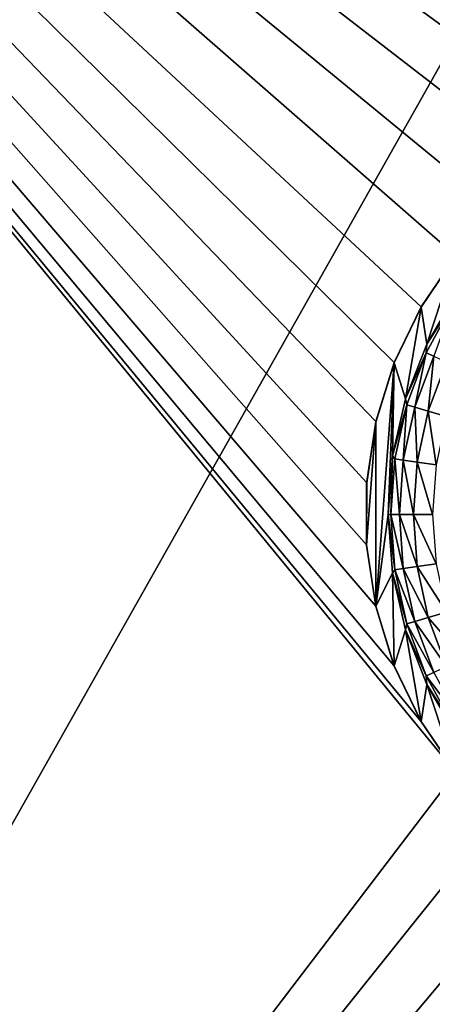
# Model space of a CAD drawing. Header units: millimetres. Extents: x -30 to 76, y -3 to 301.
# Tile 29 of 256: x -5.04 to -2.31, y 98.3 to 104.83. Entities that reach past the tile are written whole.
import ezdxf

# ---------------------------------------------------------------- set-up
doc = ezdxf.new("R2010")
doc.units = ezdxf.units.MM
doc.header["$LTSCALE"] = 81.481481
for name, color, linetype in [('127', 7, 'CONTINUOUS'), ('129', 7, 'CONTINUOUS'), ('2', 7, 'CONTINUOUS'), ('20', 7, 'CONTINUOUS'), ('21', 7, 'CONTINUOUS'), ('4', 7, 'CONTINUOUS')]:
    doc.layers.add(name, color=color, linetype=linetype)

msp = doc.modelspace()

# ---------------------------------------------------------------- linework, layer by layer
at = {"layer": '127', "color": 7, "linetype": 'CONTINUOUS', "true_color": 0xaaaaaa}
for points in [[(-2.3425, 102.6781, -20.5), (-2.1482, 103.0146, -20.5), (-2.1715, 102.9455, -20.7554), (-2.3425, 102.6781, -20.5)], [(-2.348, 102.6223, -20.7554), (-2.3425, 102.6781, -20.5), (-2.1715, 102.9455, -20.7554), (-2.348, 102.6223, -20.7554)], [(-2.348, 102.6223, -20.7554), (-2.1715, 102.9455, -20.7554), (-2.2968, 102.5989, -21.0067), (-2.348, 102.6223, -20.7554)], [(-2.4845, 102.3164, -20.5), (-2.3425, 102.6781, -20.5), (-2.348, 102.6223, -20.7554), (-2.4845, 102.3164, -20.5)], [(-2.4767, 102.2772, -20.7554), (-2.4845, 102.3164, -20.5), (-2.348, 102.6223, -20.7554), (-2.4767, 102.2772, -20.7554)], [(-2.4767, 102.2772, -20.7554), (-2.348, 102.6223, -20.7554), (-2.4227, 102.2614, -21.0067), (-2.4767, 102.2772, -20.7554)], [(-2.4227, 102.2614, -21.0067), (-2.348, 102.6223, -20.7554), (-2.2968, 102.5989, -21.0067), (-2.4227, 102.2614, -21.0067)], [(-2.4227, 102.2614, -21.0067), (-2.2968, 102.5989, -21.0067), (-2.3338, 102.2353, -21.2471), (-2.4227, 102.2614, -21.0067)], [(-2.3338, 102.2353, -21.2471), (-2.2968, 102.5989, -21.0067), (-2.2126, 102.5604, -21.2471), (-2.3338, 102.2353, -21.2471)], [(-2.3338, 102.2353, -21.2471), (-2.2126, 102.5604, -21.2471), (-2.2121, 102.1995, -21.4712), (-2.3338, 102.2353, -21.2471)], [(-2.571, 101.9375, -20.5), (-2.4845, 102.3164, -20.5), (-2.4767, 102.2772, -20.7554), (-2.571, 101.9375, -20.5)], [(-2.555, 101.9174, -20.7554), (-2.571, 101.9375, -20.5), (-2.4767, 102.2772, -20.7554), (-2.555, 101.9174, -20.7554)], [(-2.555, 101.9174, -20.7554), (-2.4767, 102.2772, -20.7554), (-2.4993, 101.9093, -21.0067), (-2.555, 101.9174, -20.7554)], [(-2.4993, 101.9093, -21.0067), (-2.4767, 102.2772, -20.7554), (-2.4227, 102.2614, -21.0067), (-2.4993, 101.9093, -21.0067)], [(-2.4993, 101.9093, -21.0067), (-2.4227, 102.2614, -21.0067), (-2.4076, 101.8962, -21.2471), (-2.4993, 101.9093, -21.0067)], [(-2.4076, 101.8962, -21.2471), (-2.4227, 102.2614, -21.0067), (-2.3338, 102.2353, -21.2471), (-2.4076, 101.8962, -21.2471)], [(-2.4076, 101.8962, -21.2471), (-2.3338, 102.2353, -21.2471), (-2.282, 101.8781, -21.4712), (-2.4076, 101.8962, -21.2471)], [(-2.282, 101.8781, -21.4712), (-2.3338, 102.2353, -21.2471), (-2.2121, 102.1995, -21.4712), (-2.282, 101.8781, -21.4712)], [(-2.6, 101.55, -20.5), (-2.571, 101.9375, -20.5), (-2.5813, 101.55, -20.7554), (-2.6, 101.55, -20.5)], [(-2.5813, 101.55, -20.7554), (-2.571, 101.9375, -20.5), (-2.555, 101.9174, -20.7554), (-2.5813, 101.55, -20.7554)], [(-2.5813, 101.55, -20.7554), (-2.555, 101.9174, -20.7554), (-2.525, 101.55, -21.0067), (-2.5813, 101.55, -20.7554)], [(-2.525, 101.55, -21.0067), (-2.555, 101.9174, -20.7554), (-2.4993, 101.9093, -21.0067), (-2.525, 101.55, -21.0067)], [(-2.525, 101.55, -21.0067), (-2.4993, 101.9093, -21.0067), (-2.4324, 101.55, -21.2471), (-2.525, 101.55, -21.0067)], [(-2.4324, 101.55, -21.2471), (-2.4993, 101.9093, -21.0067), (-2.4076, 101.8962, -21.2471), (-2.4324, 101.55, -21.2471)], [(-2.4324, 101.55, -21.2471), (-2.4076, 101.8962, -21.2471), (-2.3055, 101.55, -21.4712), (-2.4324, 101.55, -21.2471)], [(-2.3055, 101.55, -21.4712), (-2.4076, 101.8962, -21.2471), (-2.282, 101.8781, -21.4712), (-2.3055, 101.55, -21.4712)]]:
    msp.add_3dface(points, dxfattribs=at)
at = {"layer": '129', "color": 7, "linetype": 'CONTINUOUS', "true_color": 0xaaaaaa}
for points in [[(-2.571, 101.1625, -20.5), (-2.6, 101.55, -20.5), (-2.555, 101.1826, -20.7554), (-2.571, 101.1625, -20.5)], [(-2.6, 101.55, -20.5), (-2.5813, 101.55, -20.7554), (-2.555, 101.1826, -20.7554), (-2.6, 101.55, -20.5)], [(-2.5813, 101.55, -20.7554), (-2.525, 101.55, -21.0067), (-2.4993, 101.1907, -21.0067), (-2.5813, 101.55, -20.7554)], [(-2.555, 101.1826, -20.7554), (-2.5813, 101.55, -20.7554), (-2.4993, 101.1907, -21.0067), (-2.555, 101.1826, -20.7554)], [(-2.525, 101.55, -21.0067), (-2.4324, 101.55, -21.2471), (-2.4076, 101.2038, -21.2471), (-2.525, 101.55, -21.0067)], [(-2.4993, 101.1907, -21.0067), (-2.525, 101.55, -21.0067), (-2.4076, 101.2038, -21.2471), (-2.4993, 101.1907, -21.0067)], [(-2.4324, 101.55, -21.2471), (-2.3055, 101.55, -21.4712), (-2.282, 101.2219, -21.4712), (-2.4324, 101.55, -21.2471)], [(-2.4076, 101.2038, -21.2471), (-2.4324, 101.55, -21.2471), (-2.282, 101.2219, -21.4712), (-2.4076, 101.2038, -21.2471)], [(-2.4767, 100.8228, -20.7554), (-2.571, 101.1625, -20.5), (-2.555, 101.1826, -20.7554), (-2.4767, 100.8228, -20.7554)], [(-2.4227, 100.8386, -21.0067), (-2.555, 101.1826, -20.7554), (-2.4993, 101.1907, -21.0067), (-2.4227, 100.8386, -21.0067)], [(-2.4767, 100.8228, -20.7554), (-2.555, 101.1826, -20.7554), (-2.4227, 100.8386, -21.0067), (-2.4767, 100.8228, -20.7554)], [(-2.3338, 100.8647, -21.2471), (-2.4993, 101.1907, -21.0067), (-2.4076, 101.2038, -21.2471), (-2.3338, 100.8647, -21.2471)], [(-2.4227, 100.8386, -21.0067), (-2.4993, 101.1907, -21.0067), (-2.3338, 100.8647, -21.2471), (-2.4227, 100.8386, -21.0067)], [(-2.2121, 100.9005, -21.4712), (-2.4076, 101.2038, -21.2471), (-2.282, 101.2219, -21.4712), (-2.2121, 100.9005, -21.4712)], [(-2.3338, 100.8647, -21.2471), (-2.4076, 101.2038, -21.2471), (-2.2121, 100.9005, -21.4712), (-2.3338, 100.8647, -21.2471)], [(-2.4845, 100.7836, -20.5), (-2.571, 101.1625, -20.5), (-2.4767, 100.8228, -20.7554), (-2.4845, 100.7836, -20.5)], [(-2.2126, 100.5396, -21.2471), (-2.4227, 100.8386, -21.0067), (-2.3338, 100.8647, -21.2471), (-2.2126, 100.5396, -21.2471)], [(-2.0971, 100.5923, -21.4712), (-2.3338, 100.8647, -21.2471), (-2.2121, 100.9005, -21.4712), (-2.0971, 100.5923, -21.4712)], [(-2.2126, 100.5396, -21.2471), (-2.3338, 100.8647, -21.2471), (-2.0971, 100.5923, -21.4712), (-2.2126, 100.5396, -21.2471)], [(-2.348, 100.4777, -20.7554), (-2.4845, 100.7836, -20.5), (-2.4767, 100.8228, -20.7554), (-2.348, 100.4777, -20.7554)], [(-2.2968, 100.5011, -21.0067), (-2.4767, 100.8228, -20.7554), (-2.4227, 100.8386, -21.0067), (-2.2968, 100.5011, -21.0067)], [(-2.348, 100.4777, -20.7554), (-2.4767, 100.8228, -20.7554), (-2.2968, 100.5011, -21.0067), (-2.348, 100.4777, -20.7554)], [(-2.2968, 100.5011, -21.0067), (-2.4227, 100.8386, -21.0067), (-2.2126, 100.5396, -21.2471), (-2.2968, 100.5011, -21.0067)], [(-2.3425, 100.4219, -20.5), (-2.4845, 100.7836, -20.5), (-2.348, 100.4777, -20.7554), (-2.3425, 100.4219, -20.5)], [(-2.1241, 100.1849, -21.0067), (-2.348, 100.4777, -20.7554), (-2.2968, 100.5011, -21.0067), (-2.1241, 100.1849, -21.0067)], [(-2.1715, 100.1545, -20.7554), (-2.3425, 100.4219, -20.5), (-2.348, 100.4777, -20.7554), (-2.1715, 100.1545, -20.7554)], [(-2.1715, 100.1545, -20.7554), (-2.348, 100.4777, -20.7554), (-2.1241, 100.1849, -21.0067), (-2.1715, 100.1545, -20.7554)], [(-2.1482, 100.0854, -20.5), (-2.3425, 100.4219, -20.5), (-2.1715, 100.1545, -20.7554), (-2.1482, 100.0854, -20.5)]]:
    msp.add_3dface(points, dxfattribs=at)
at = {"layer": '2', "color": 7, "linetype": 'CONTINUOUS', "true_color": 0xaaaaaa}
for points in [[(1.9569, 84.4698, 22.6273), (1.9561, 112, 22.0231), (-12.7033, 86.0023, 23.2146), (1.9569, 84.4698, 22.6273)], [(-12.7033, 86.0023, 23.2146), (1.9561, 112, 22.0231), (-4.8225, 112, 22.3174), (-12.7033, 86.0023, 23.2146)], [(-12.1393, 112, 22.635), (-12.7033, 86.0023, 23.2146), (-4.8225, 112, 22.3174), (-12.1393, 112, 22.635)]]:
    msp.add_3dface(points, dxfattribs=at)
at = {"layer": '20', "color": 7, "linetype": 'CONTINUOUS', "true_color": 0xaaaaaa}
for points in [[(-2.3816, 102.925, -20.5), (-2.3807, 102.9265, -22.4089), (-2.15, 103.2646, -20.5), (-2.3816, 102.925, -20.5)], [(-2.3807, 102.9265, -22.4089), (-2.1497, 103.2651, -22.3916), (-2.15, 103.2646, -20.5), (-2.3807, 102.9265, -22.4089)], [(-2.5599, 102.5547, -20.5), (-2.5588, 102.5574, -22.4246), (-2.3816, 102.925, -20.5), (-2.5599, 102.5547, -20.5)], [(-2.5588, 102.5574, -22.4246), (-2.3807, 102.9265, -22.4089), (-2.3816, 102.925, -20.5), (-2.5588, 102.5574, -22.4246)], [(-2.681, 102.1619, -20.5), (-2.6802, 102.1658, -22.4383), (-2.5599, 102.5547, -20.5), (-2.681, 102.1619, -20.5)], [(-2.6802, 102.1658, -22.4383), (-2.5588, 102.5574, -22.4246), (-2.5599, 102.5547, -20.5), (-2.6802, 102.1658, -22.4383)], [(-2.7423, 101.7555, -20.5), (-2.742, 101.7593, -22.4498), (-2.681, 102.1619, -20.5), (-2.7423, 101.7555, -20.5)], [(-2.742, 101.7593, -22.4498), (-2.6802, 102.1658, -22.4383), (-2.681, 102.1619, -20.5), (-2.742, 101.7593, -22.4498)], [(-2.7426, 101.3485, -22.4588), (-2.742, 101.7593, -22.4498), (-2.7423, 101.7555, -20.5), (-2.7426, 101.3485, -22.4588)], [(-2.7423, 101.3445, -20.5), (-2.7426, 101.3485, -22.4588), (-2.7423, 101.7555, -20.5), (-2.7423, 101.3445, -20.5)], [(-2.6818, 100.9413, -22.4651), (-2.7426, 101.3485, -22.4588), (-2.7423, 101.3445, -20.5), (-2.6818, 100.9413, -22.4651)], [(-2.681, 100.9381, -20.5), (-2.6818, 100.9413, -22.4651), (-2.7423, 101.3445, -20.5), (-2.681, 100.9381, -20.5)], [(-2.5611, 100.5483, -22.4684), (-2.6818, 100.9413, -22.4651), (-2.681, 100.9381, -20.5), (-2.5611, 100.5483, -22.4684)], [(-2.5599, 100.5453, -20.5), (-2.5611, 100.5483, -22.4684), (-2.681, 100.9381, -20.5), (-2.5599, 100.5453, -20.5)], [(-2.383, 100.1775, -22.4689), (-2.5611, 100.5483, -22.4684), (-2.5599, 100.5453, -20.5), (-2.383, 100.1775, -22.4689)], [(-2.3816, 100.175, -20.5), (-2.383, 100.1775, -22.4689), (-2.5599, 100.5453, -20.5), (-2.3816, 100.175, -20.5)], [(-2.1516, 99.8374, -22.4663), (-2.383, 100.1775, -22.4689), (-2.3816, 100.175, -20.5), (-2.1516, 99.8374, -22.4663)], [(-2.15, 99.8354, -20.5), (-2.1516, 99.8374, -22.4663), (-2.3816, 100.175, -20.5), (-2.15, 99.8354, -20.5)]]:
    msp.add_3dface(points, dxfattribs=at)
at = {"layer": '21', "color": 7, "linetype": 'CONTINUOUS', "true_color": 0xaaaaaa}
for points in [[(-2.3816, 102.925, -20.5), (-2.15, 103.2646, -20.5), (-2.3425, 102.6781, -20.5), (-2.3816, 102.925, -20.5)], [(-2.3425, 102.6781, -20.5), (-2.15, 103.2646, -20.5), (-2.1482, 103.0146, -20.5), (-2.3425, 102.6781, -20.5)], [(-2.5599, 102.5547, -20.5), (-2.3816, 102.925, -20.5), (-2.4845, 102.3164, -20.5), (-2.5599, 102.5547, -20.5)], [(-2.4845, 102.3164, -20.5), (-2.3816, 102.925, -20.5), (-2.3425, 102.6781, -20.5), (-2.4845, 102.3164, -20.5)], [(-2.681, 100.9381, -20.5), (-2.681, 102.1619, -20.5), (-2.5599, 102.5547, -20.5), (-2.681, 100.9381, -20.5)], [(-2.681, 100.9381, -20.5), (-2.5599, 102.5547, -20.5), (-2.6, 101.55, -20.5), (-2.681, 100.9381, -20.5)], [(-2.6, 101.55, -20.5), (-2.5599, 102.5547, -20.5), (-2.571, 101.9375, -20.5), (-2.6, 101.55, -20.5)], [(-2.571, 101.9375, -20.5), (-2.5599, 102.5547, -20.5), (-2.4845, 102.3164, -20.5), (-2.571, 101.9375, -20.5)], [(-2.681, 100.9381, -20.5), (-2.7423, 101.3445, -20.5), (-2.681, 102.1619, -20.5), (-2.681, 100.9381, -20.5)], [(-2.7423, 101.3445, -20.5), (-2.7423, 101.7555, -20.5), (-2.681, 102.1619, -20.5), (-2.7423, 101.3445, -20.5)], [(-2.571, 101.1625, -20.5), (-2.681, 100.9381, -20.5), (-2.6, 101.55, -20.5), (-2.571, 101.1625, -20.5)], [(-2.5599, 100.5453, -20.5), (-2.681, 100.9381, -20.5), (-2.571, 101.1625, -20.5), (-2.5599, 100.5453, -20.5)], [(-2.4845, 100.7836, -20.5), (-2.5599, 100.5453, -20.5), (-2.571, 101.1625, -20.5), (-2.4845, 100.7836, -20.5)], [(-2.3816, 100.175, -20.5), (-2.5599, 100.5453, -20.5), (-2.4845, 100.7836, -20.5), (-2.3816, 100.175, -20.5)], [(-2.3425, 100.4219, -20.5), (-2.3816, 100.175, -20.5), (-2.4845, 100.7836, -20.5), (-2.3425, 100.4219, -20.5)], [(-2.15, 99.8354, -20.5), (-2.3816, 100.175, -20.5), (-2.3425, 100.4219, -20.5), (-2.15, 99.8354, -20.5)], [(-2.1482, 100.0854, -20.5), (-2.15, 99.8354, -20.5), (-2.3425, 100.4219, -20.5), (-2.1482, 100.0854, -20.5)]]:
    msp.add_3dface(points, dxfattribs=at)
at = {"layer": '4', "color": 7, "linetype": 'CONTINUOUS', "true_color": 0xaaaaaa}
for points in [[(-12.7033, 86.0023, -23.2146), (-12.1393, 112, -22.635), (-2.1516, 99.8374, -22.4663), (-12.7033, 86.0023, -23.2146)], [(0.3619, 104.2761, -22.2613), (0, 104.3, -22.2764), (-12.1393, 112, -22.635), (0.3619, 104.2761, -22.2613)], [(-12.1393, 112, -22.635), (0, 104.3, -22.2764), (-0.4107, 104.2692, -22.2948), (-12.1393, 112, -22.635)], [(0.7175, 104.2048, -22.2476), (0.3619, 104.2761, -22.2613), (-12.1393, 112, -22.635), (0.7175, 104.2048, -22.2476)], [(1.0605, 104.0873, -22.2354), (0.7175, 104.2048, -22.2476), (-12.1393, 112, -22.635), (1.0605, 104.0873, -22.2354)], [(1.385, 103.9258, -22.2249), (1.0605, 104.0873, -22.2354), (-12.1393, 112, -22.635), (1.385, 103.9258, -22.2249)], [(-4.8225, 112, -22.3174), (1.385, 103.9258, -22.2249), (-12.1393, 112, -22.635), (-4.8225, 112, -22.3174)], [(-2.1516, 99.8374, -22.4663), (-12.1393, 112, -22.635), (-2.383, 100.1775, -22.4689), (-2.1516, 99.8374, -22.4663)], [(-2.383, 100.1775, -22.4689), (-12.1393, 112, -22.635), (-2.5611, 100.5483, -22.4684), (-2.383, 100.1775, -22.4689)], [(-2.5611, 100.5483, -22.4684), (-12.1393, 112, -22.635), (-2.6818, 100.9413, -22.4651), (-2.5611, 100.5483, -22.4684)], [(-2.6818, 100.9413, -22.4651), (-12.1393, 112, -22.635), (-2.7426, 101.3485, -22.4588), (-2.6818, 100.9413, -22.4651)], [(-2.7426, 101.3485, -22.4588), (-12.1393, 112, -22.635), (-2.742, 101.7593, -22.4498), (-2.7426, 101.3485, -22.4588)], [(-2.742, 101.7593, -22.4498), (-12.1393, 112, -22.635), (-2.6802, 102.1658, -22.4383), (-2.742, 101.7593, -22.4498)], [(-2.6802, 102.1658, -22.4383), (-12.1393, 112, -22.635), (-2.5588, 102.5574, -22.4246), (-2.6802, 102.1658, -22.4383)], [(-2.5588, 102.5574, -22.4246), (-12.1393, 112, -22.635), (-2.3807, 102.9265, -22.4089), (-2.5588, 102.5574, -22.4246)], [(-2.3807, 102.9265, -22.4089), (-12.1393, 112, -22.635), (-2.1497, 103.2651, -22.3916), (-2.3807, 102.9265, -22.4089)], [(-2.1497, 103.2651, -22.3916), (-12.1393, 112, -22.635), (-1.871, 103.5654, -22.373), (-2.1497, 103.2651, -22.3916)], [(-1.871, 103.5654, -22.373), (-12.1393, 112, -22.635), (-1.5502, 103.8215, -22.3536), (-1.871, 103.5654, -22.373)], [(-1.5502, 103.8215, -22.3536), (-12.1393, 112, -22.635), (-1.1948, 104.0269, -22.3339), (-1.5502, 103.8215, -22.3536)], [(-1.1948, 104.0269, -22.3339), (-12.1393, 112, -22.635), (-0.8118, 104.1775, -22.3141), (-1.1948, 104.0269, -22.3339)], [(-0.8118, 104.1775, -22.3141), (-12.1393, 112, -22.635), (-0.4107, 104.2692, -22.2948), (-0.8118, 104.1775, -22.3141)], [(1.9561, 112, -22.0231), (1.9563, 103.4827, -22.21), (-4.8225, 112, -22.3174), (1.9561, 112, -22.0231)], [(1.9563, 103.4827, -22.21), (1.6854, 103.723, -22.2164), (-4.8225, 112, -22.3174), (1.9563, 103.4827, -22.21)], [(1.6854, 103.723, -22.2164), (1.385, 103.9258, -22.2249), (-4.8225, 112, -22.3174), (1.6854, 103.723, -22.2164)], [(-1.8722, 99.5358, -22.4609), (-12.7033, 86.0023, -23.2146), (-2.1516, 99.8374, -22.4663), (-1.8722, 99.5358, -22.4609)], [(-1.5505, 99.2788, -22.4527), (-12.7033, 86.0023, -23.2146), (-1.8722, 99.5358, -22.4609), (-1.5505, 99.2788, -22.4527)], [(-1.1946, 99.073, -22.4419), (-12.7033, 86.0023, -23.2146), (-1.5505, 99.2788, -22.4527), (-1.1946, 99.073, -22.4419)], [(-0.8113, 98.9224, -22.4288), (-12.7033, 86.0023, -23.2146), (-1.1946, 99.073, -22.4419), (-0.8113, 98.9224, -22.4288)], [(-0.4103, 98.8308, -22.4136), (-12.7033, 86.0023, -23.2146), (-0.8113, 98.9224, -22.4288), (-0.4103, 98.8308, -22.4136)], [(0, 98.8, -22.3967), (-12.7033, 86.0023, -23.2146), (-0.4103, 98.8308, -22.4136), (0, 98.8, -22.3967)], [(1.9575, 67.0929, -23.0087), (-12.7033, 86.0023, -23.2146), (0, 98.8, -22.3967), (1.9575, 67.0929, -23.0087)]]:
    msp.add_3dface(points, dxfattribs=at)

doc.saveas('drawing.dxf')
